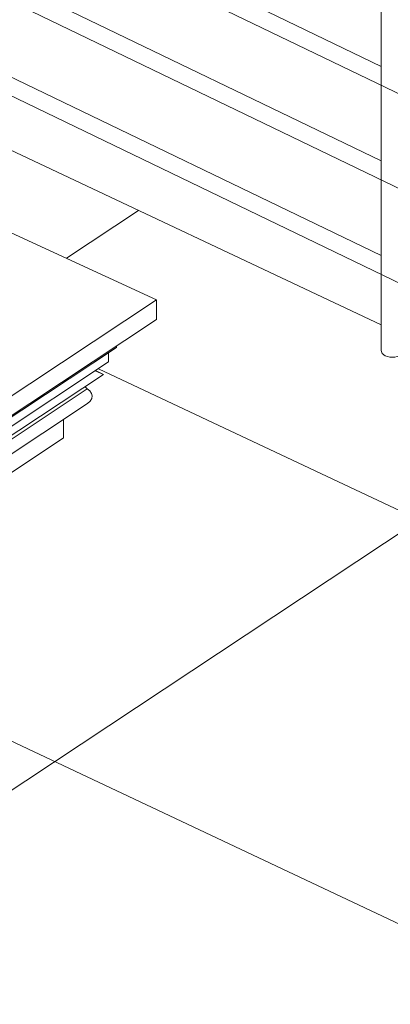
# Model space of a CAD drawing. Header units: millimetres. Extents: x -46876 to 9452, y -13755 to 24767.
# Tile 40 of 55: x 708 to 1359, y 686 to 2420. Entities that reach past the tile are written whole.
import ezdxf

# ---------------------------------------------------------------- set-up
doc = ezdxf.new("R2010")
doc.units = ezdxf.units.MM
for name, color, linetype, lineweight in [('A-FLOR', 192, 'Continuous', 9), ('A-FLOR-HRAL', 11, 'Continuous', 9), ('A-FLOR-PATT', 8, 'Continuous', 9), ('A-GENM', 13, 'Continuous', 9)]:
    doc.layers.add(name, color=color, linetype=linetype, lineweight=lineweight)

# ---------------------------------------------------------------- blocks, each defined once
blk = doc.blocks.new('Railing - 4 cm-4350506-3D - CAPA')
at = {"layer": 'A-FLOR-HRAL'}
for p, q in [((1343.3, 2490.6), (1343.3, 1836.7)), ((1383.3, 2310.2), (1383.3, 2473.8)), ((1383.3, 2143.7), (1383.3, 2285)), ((1383.3, 1977.1), (1383.3, 2118.5)), ((1383.3, 1836.5), (1383.3, 1951.9))]:
    blk.add_line(p, q, dxfattribs=at)
for points in [[(1350.5, 2481.8, 0), (1345.1, 2485.9, 0), (1343.3, 2490.8, 0), (1343.7, 2492.8, 0)], [(1370.6, 2479.8, 0), (1367.3, 2479.2, 0), (1358.4, 2479.5, 0), (1350.5, 2481.8, 0)], [(1343.3, 1837, 0), (1345.1, 1832.1, 0), (1350.5, 1828.1, 0)], [(1350.5, 1828.1, 0), (1358.4, 1825.8, 0), (1367.3, 1825.6, 0), (1375.4, 1827.6, 0), (1381.1, 1831.4, 0), (1383.3, 1836.2, 0)]]:
    blk.add_polyline3d(points, dxfattribs=at)
blk = doc.blocks.new('Railing - Railing-3945987-3D - CAPA')
at = {"layer": 'A-FLOR-HRAL'}
for p, q in [((1343.3, 2337.6), (486.4, 2751.6)), ((581.2, 2672.5), (3110.5, 1450.5)), ((1343.3, 2171.1), (524.6, 2566.7)), ((524.6, 2533.3), (3129.9, 1274.6)), ((1343.5, 2004.4), (524.6, 2400.1)), ((524.6, 2366.8), (3949.4, 712.1))]:
    blk.add_line(p, q, dxfattribs=at)
blk.add_blockref('Railing - 4 cm-4350506-3D - CAPA', (0, 0))
blk = doc.blocks.new('ORNAMENTO SUPERIOR - ORNAMENTO SUPERIOR-4323885-3D - CAPA')
at = {"layer": 'A-GENM'}
for p, q in [((948.5, 1926.5), (524.6, 2122.3)), ((-9144.3, -4774.1), (948.5, 1926.5)), ((948.5, 1926.5), (948.5, 1892.1)), ((948.5, 1892.1), (-9144.3, -4808.5)), ((878.1, 1842.8), (-9150.7, -4815.3)), ((878.1, 1845.3), (878.1, 1842.8)), ((864, 1833.4), (864, 1817.1)), ((864, 1817.1), (-9152, -4832.5)), ((-9152.8, -4848.9), (855.1, 1795.2)), ((840.3, 1801.3), (855.1, 1795.2)), ((855.1, 1795.2), (841, 1801.8)), ((-9155.4, -4857.3), (826.3, 1769.5)), ((823.3, 1772.7), (826.3, 1769.5)), ((827.2, 1743.8), (-9155.3, -4883.5)), ((784.9, 1715.8), (784.9, 1683.4)), ((784.9, 1683.4), (-9159.1, -4918.4))]:
    blk.add_line(p, q, dxfattribs=at)
blk.add_polyline3d([(826.3, 1769.5, 0), (831.1, 1766, 0), (834.1, 1761.8, 0), (835.3, 1757.2, 0), (834.5, 1752.5, 0), (831.7, 1747.9, 0), (827.2, 1743.8, 0)], dxfattribs=at)

msp = doc.modelspace()

# ---------------------------------------------------------------- hatches: boundary and pattern name
at = {"layer": 'A-FLOR-PATT'}
h = msp.add_hatch(dxfattribs=at)
h.set_pattern_fill('FP_9', color=256, style=0, pattern_type=2)
h.set_pattern_definition([(154.708, (-2175.3, 1776.4), (-640.5, -425.23), []), (213.58, (-2175.3, 1776.4), (767.92, -362.865), [])])
h.paths.add_polyline_path([(598.1, -1723.6), (4021.3, 549.1), (4020.1, 564.2), (4015.3, 588.2), (4004, 625.2), (3687.2, 774.9), (3686.1, 745.2), (3685, 742.8), (3675.2, 738), (3666.7, 737.1), (3658.3, 738.3), (3650.9, 742), (3648.1, 745.9), (3647.2, 748.3), (3647.2, 793.8), (2535.2, 1319.2), (2534.2, 1289.5), (2533.1, 1287.1), (2523.3, 1282.3), (2514.8, 1281.4), (2506.4, 1282.6), (2499, 1286.3), (2496.1, 1290.2), (2495.2, 1292.7), (2495.2, 1338.1), (1383.3, 1863.6), (1382.2, 1833.8), (1381.1, 1831.4), (1371.4, 1826.6), (1362.9, 1825.7), (1354.5, 1827), (1347.2, 1830.6), (1344.2, 1834.5), (1343.3, 1837), (1343.3, 1882.5), (524.6, 2269.3), (524.6, 2122.3), (948.5, 1926.5), (948.5, 1892.1), (878.1, 1845.3), (878.1, 1842.8), (864, 1833.4), (864, 1817.1), (841, 1801.8), (854.3, 1794.7), (823.4, 1772.6), (835.3, 1757.2), (834.1, 1751.9), (827.2, 1743.8), (784.9, 1715.8), (784.9, 1683.4), (548.8, 1526.6), (548.8, 1404.1), (689.8, 1339), (689.8, 1305.1), (578.5, 1231.2), (578.5, 1224.3), (563.9, 1214.6), (562.7, 1197.9), (548.8, 1188.6), (548.8, -1439.7), (598.1, -1462.4), (598.1, -1720)], flags=0)

# ---------------------------------------------------------------- linework, layer by layer
at = {"layer": 'A-FLOR'}
msp.add_line((1343.4, 1882.4), (524.6, 2269.3), dxfattribs=at)

# ---------------------------------------------------------------- block references
at = {"layer": 'A-FLOR-HRAL'}
msp.add_blockref('Railing - Railing-3945987-3D - CAPA', (0, 0), dxfattribs=at)
at = {"layer": 'A-GENM'}
msp.add_blockref('ORNAMENTO SUPERIOR - ORNAMENTO SUPERIOR-4323885-3D - CAPA', (0, 0), dxfattribs=at)

doc.saveas('drawing.dxf')
